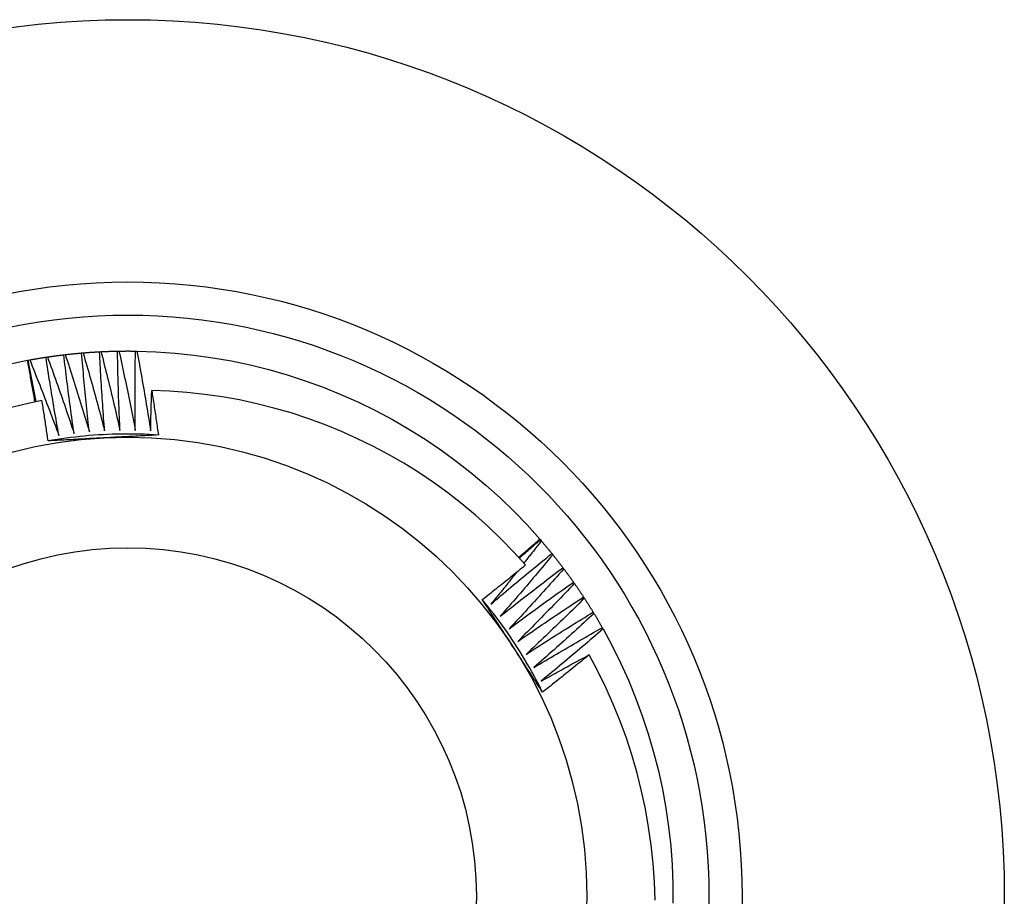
# Model space of a CAD drawing. Header units: inches. Extents: x 7 to 112, y 7 to 76.
# Tile 28 of 61: x 52.601 to 52.882, y 48.208 to 48.458. Entities that reach past the tile are written whole.
import ezdxf

# ---------------------------------------------------------------- set-up
doc = ezdxf.new("R2010")
doc.units = ezdxf.units.IN
doc.header["$MEASUREMENT"] = 0
doc.layers.add('Visible Edges(ANSI)', color=7, linetype='Continuous', lineweight=25)
doc.layers.add('Visible Tangent Edges(ANSI)', color=7, linetype='Continuous', lineweight=25)

msp = doc.modelspace()

# ---------------------------------------------------------------- linework, layer by layer
at = {"layer": 'Visible Edges(ANSI)'}
for p, q in [((52.6031, 48.36104), (52.60335, 48.36108)), ((52.60335, 48.36108), (52.60376, 48.36116)), ((52.6084, 48.36194), (52.60881, 48.362)), ((52.61347, 48.36262), (52.61388, 48.36267)), ((52.61856, 48.36314), (52.61898, 48.36317)), ((52.62367, 48.36349), (52.62408, 48.36351)), ((52.62879, 48.36367), (52.6292, 48.36368)), ((52.63391, 48.36368), (52.63432, 48.36367)), ((52.74923, 48.31005), (52.7494, 48.30986)), ((52.7494, 48.30986), (52.74967, 48.30955)), ((52.75268, 48.30593), (52.75294, 48.30561)), ((52.75583, 48.3019), (52.75608, 48.30157)), ((52.75885, 48.29776), (52.75909, 48.29743)), ((52.76173, 48.29353), (52.76196, 48.29319)), ((52.76447, 48.28921), (52.76469, 48.28885)), ((52.76707, 48.28479), (52.76727, 48.28443))]:
    msp.add_line(p, q, dxfattribs=at)
at = {"layer": 'Visible Edges(ANSI)', "flags": 128}
for points in [[(52.59777, 48.35994), (52.6031, 48.36104)], [(52.60525, 48.3492), (52.60516, 48.3497), (52.60508, 48.35019), (52.60499, 48.35069), (52.60491, 48.35118), (52.60482, 48.35167), (52.60473, 48.35217), (52.60464, 48.35266), (52.60455, 48.35315), (52.60447, 48.35365), (52.60438, 48.35414), (52.60429, 48.35463), (52.6042, 48.35512), (52.60411, 48.35562), (52.60402, 48.35611), (52.60393, 48.3566), (52.60384, 48.3571), (52.60375, 48.35759), (52.60366, 48.35808), (52.60356, 48.35857), (52.60347, 48.35907), (52.60338, 48.35956), (52.60329, 48.36005), (52.60319, 48.36054), (52.6031, 48.36104)], [(52.60561, 48.34928), (52.60551, 48.34977), (52.60541, 48.35026), (52.60531, 48.35075), (52.60522, 48.35125), (52.60512, 48.35174), (52.60502, 48.35223), (52.60493, 48.35272), (52.60483, 48.35321), (52.60474, 48.3537), (52.60464, 48.35419), (52.60455, 48.35469), (52.60445, 48.35518), (52.60436, 48.35567), (52.60427, 48.35616), (52.60417, 48.35665), (52.60408, 48.35715), (52.60399, 48.35764), (52.6039, 48.35813), (52.6038, 48.35862), (52.60371, 48.35911), (52.60362, 48.35961), (52.60353, 48.3601), (52.60344, 48.36059), (52.60335, 48.36108)], [(52.60376, 48.36116), (52.60395, 48.36119), (52.60414, 48.36123), (52.60434, 48.36126), (52.60453, 48.3613), (52.60472, 48.36133), (52.60491, 48.36137), (52.60511, 48.3614), (52.6053, 48.36143), (52.60549, 48.36147), (52.60569, 48.3615), (52.60588, 48.36153), (52.60607, 48.36156), (52.60627, 48.3616), (52.60646, 48.36163), (52.60665, 48.36166), (52.60685, 48.36169), (52.60704, 48.36172), (52.60724, 48.36175), (52.60743, 48.36179), (52.60762, 48.36182), (52.60782, 48.36185), (52.60801, 48.36188), (52.6082, 48.36191), (52.6084, 48.36194)], [(52.60376, 48.36116), (52.60412, 48.36027), (52.60447, 48.35937), (52.60483, 48.35848), (52.60519, 48.35759), (52.60554, 48.35669), (52.6059, 48.3558), (52.60625, 48.3549), (52.6066, 48.35401), (52.60695, 48.35311), (52.6073, 48.35222), (52.60765, 48.35132), (52.60799, 48.35042), (52.60834, 48.34952), (52.60868, 48.34863), (52.60903, 48.34773), (52.60937, 48.34683), (52.60971, 48.34593), (52.61005, 48.34503), (52.61039, 48.34413), (52.61073, 48.34322), (52.61107, 48.34232), (52.6114, 48.34142), (52.61174, 48.34052), (52.61207, 48.33962)], [(52.61207, 48.33962), (52.6119, 48.34054), (52.61174, 48.34147), (52.61157, 48.3424), (52.61141, 48.34333), (52.61125, 48.34425), (52.61109, 48.34518), (52.61093, 48.34611), (52.61077, 48.34704), (52.61061, 48.34797), (52.61046, 48.3489), (52.6103, 48.34983), (52.61015, 48.35076), (52.61, 48.35169), (52.60985, 48.35262), (52.6097, 48.35355), (52.60955, 48.35448), (52.6094, 48.35541), (52.60925, 48.35634), (52.60911, 48.35727), (52.60896, 48.35821), (52.60882, 48.35914), (52.60868, 48.36007), (52.60854, 48.361), (52.6084, 48.36194)], [(52.60881, 48.362), (52.609, 48.36203), (52.60919, 48.36205), (52.60939, 48.36208), (52.60958, 48.36211), (52.60978, 48.36214), (52.60997, 48.36217), (52.61017, 48.36219), (52.61036, 48.36222), (52.61055, 48.36225), (52.61075, 48.36227), (52.61094, 48.3623), (52.61114, 48.36233), (52.61133, 48.36235), (52.61153, 48.36238), (52.61172, 48.3624), (52.61191, 48.36243), (52.61211, 48.36245), (52.6123, 48.36248), (52.6125, 48.3625), (52.61269, 48.36253), (52.61289, 48.36255), (52.61308, 48.36257), (52.61328, 48.3626), (52.61347, 48.36262)], [(52.60881, 48.362), (52.60914, 48.36109), (52.60946, 48.36019), (52.60979, 48.35928), (52.61012, 48.35838), (52.61044, 48.35747), (52.61077, 48.35657), (52.61109, 48.35566), (52.61141, 48.35476), (52.61173, 48.35385), (52.61205, 48.35294), (52.61237, 48.35203), (52.61269, 48.35113), (52.613, 48.35022), (52.61332, 48.34931), (52.61363, 48.3484), (52.61395, 48.34749), (52.61426, 48.34658), (52.61457, 48.34567), (52.61488, 48.34475), (52.61519, 48.34384), (52.61549, 48.34293), (52.6158, 48.34202), (52.6161, 48.3411), (52.61641, 48.34019)], [(52.61641, 48.34019), (52.61627, 48.34112), (52.61614, 48.34206), (52.616, 48.34299), (52.61587, 48.34392), (52.61574, 48.34485), (52.61561, 48.34579), (52.61548, 48.34672), (52.61535, 48.34766), (52.61523, 48.34859), (52.6151, 48.34952), (52.61498, 48.35046), (52.61485, 48.35139), (52.61473, 48.35233), (52.61461, 48.35326), (52.61449, 48.3542), (52.61437, 48.35513), (52.61426, 48.35607), (52.61414, 48.357), (52.61403, 48.35794), (52.61391, 48.35887), (52.6138, 48.35981), (52.61369, 48.36075), (52.61358, 48.36168), (52.61347, 48.36262)], [(52.61388, 48.36267), (52.61408, 48.36269), (52.61427, 48.36271), (52.61447, 48.36273), (52.61466, 48.36276), (52.61486, 48.36278), (52.61505, 48.3628), (52.61525, 48.36282), (52.61544, 48.36284), (52.61564, 48.36286), (52.61583, 48.36288), (52.61603, 48.3629), (52.61622, 48.36292), (52.61642, 48.36294), (52.61661, 48.36296), (52.61681, 48.36298), (52.617, 48.363), (52.6172, 48.36302), (52.61739, 48.36303), (52.61759, 48.36305), (52.61778, 48.36307), (52.61798, 48.36309), (52.61817, 48.3631), (52.61837, 48.36312), (52.61856, 48.36314)], [(52.61388, 48.36267), (52.61418, 48.36175), (52.61448, 48.36084), (52.61478, 48.35993), (52.61507, 48.35901), (52.61537, 48.35809), (52.61566, 48.35718), (52.61596, 48.35626), (52.61625, 48.35535), (52.61654, 48.35443), (52.61683, 48.35351), (52.61712, 48.35259), (52.6174, 48.35168), (52.61769, 48.35076), (52.61797, 48.34984), (52.61826, 48.34892), (52.61854, 48.348), (52.61882, 48.34708), (52.6191, 48.34616), (52.61938, 48.34524), (52.61966, 48.34431), (52.61994, 48.34339), (52.62021, 48.34247), (52.62049, 48.34155), (52.62076, 48.34062)], [(52.62076, 48.34062), (52.62065, 48.34156), (52.62055, 48.3425), (52.62045, 48.34343), (52.62035, 48.34437), (52.62025, 48.34531), (52.62015, 48.34624), (52.62005, 48.34718), (52.61995, 48.34812), (52.61986, 48.34906), (52.61976, 48.34999), (52.61967, 48.35093), (52.61958, 48.35187), (52.61949, 48.35281), (52.6194, 48.35375), (52.61931, 48.35469), (52.61922, 48.35562), (52.61913, 48.35656), (52.61905, 48.3575), (52.61896, 48.35844), (52.61888, 48.35938), (52.6188, 48.36032), (52.61872, 48.36126), (52.61864, 48.3622), (52.61856, 48.36314)], [(52.61898, 48.36317), (52.61917, 48.36319), (52.61937, 48.3632), (52.61956, 48.36322), (52.61976, 48.36323), (52.61995, 48.36325), (52.62015, 48.36326), (52.62034, 48.36328), (52.62054, 48.36329), (52.62074, 48.36331), (52.62093, 48.36332), (52.62113, 48.36333), (52.62132, 48.36335), (52.62152, 48.36336), (52.62171, 48.36337), (52.62191, 48.36339), (52.6221, 48.3634), (52.6223, 48.36341), (52.6225, 48.36342), (52.62269, 48.36343), (52.62289, 48.36344), (52.62308, 48.36346), (52.62328, 48.36347), (52.62348, 48.36348), (52.62367, 48.36349)], [(52.61898, 48.36317), (52.61925, 48.36225), (52.61951, 48.36132), (52.61978, 48.3604), (52.62005, 48.35948), (52.62031, 48.35855), (52.62058, 48.35763), (52.62084, 48.3567), (52.6211, 48.35578), (52.62136, 48.35485), (52.62162, 48.35392), (52.62188, 48.353), (52.62213, 48.35207), (52.62239, 48.35114), (52.62264, 48.35021), (52.6229, 48.34929), (52.62315, 48.34836), (52.6234, 48.34743), (52.62365, 48.3465), (52.6239, 48.34557), (52.62415, 48.34464), (52.62439, 48.34371), (52.62464, 48.34278), (52.62488, 48.34185), (52.62512, 48.34091)], [(52.62512, 48.34091), (52.62505, 48.34185), (52.62498, 48.34279), (52.62491, 48.34373), (52.62483, 48.34467), (52.62477, 48.34561), (52.6247, 48.34655), (52.62463, 48.34749), (52.62456, 48.34843), (52.6245, 48.34937), (52.62444, 48.35031), (52.62437, 48.35125), (52.62431, 48.35219), (52.62425, 48.35313), (52.62419, 48.35407), (52.62414, 48.35501), (52.62408, 48.35596), (52.62402, 48.3569), (52.62397, 48.35784), (52.62392, 48.35878), (52.62387, 48.35972), (52.62382, 48.36066), (52.62377, 48.3616), (52.62372, 48.36255), (52.62367, 48.36349)], [(52.62408, 48.36351), (52.62428, 48.36352), (52.62448, 48.36353), (52.62467, 48.36354), (52.62487, 48.36354), (52.62506, 48.36355), (52.62526, 48.36356), (52.62546, 48.36357), (52.62565, 48.36358), (52.62585, 48.36358), (52.62604, 48.36359), (52.62624, 48.3636), (52.62643, 48.36361), (52.62663, 48.36361), (52.62683, 48.36362), (52.62702, 48.36362), (52.62722, 48.36363), (52.62741, 48.36364), (52.62761, 48.36364), (52.62781, 48.36365), (52.628, 48.36365), (52.6282, 48.36366), (52.62839, 48.36366), (52.62859, 48.36366), (52.62879, 48.36367)], [(52.62408, 48.36351), (52.62432, 48.36258), (52.62456, 48.36164), (52.6248, 48.36071), (52.62503, 48.35978), (52.62527, 48.35885), (52.6255, 48.35791), (52.62573, 48.35698), (52.62596, 48.35605), (52.62619, 48.35511), (52.62642, 48.35418), (52.62665, 48.35324), (52.62687, 48.35231), (52.6271, 48.35137), (52.62732, 48.35044), (52.62755, 48.3495), (52.62777, 48.34856), (52.62799, 48.34763), (52.62821, 48.34669), (52.62842, 48.34575), (52.62864, 48.34481), (52.62886, 48.34388), (52.62907, 48.34294), (52.62928, 48.342), (52.6295, 48.34106)], [(52.6295, 48.34106), (52.62945, 48.342), (52.62941, 48.34294), (52.62937, 48.34388), (52.62933, 48.34482), (52.62929, 48.34577), (52.62925, 48.34671), (52.62922, 48.34765), (52.62918, 48.34859), (52.62915, 48.34953), (52.62912, 48.35047), (52.62909, 48.35142), (52.62906, 48.35236), (52.62903, 48.3533), (52.629, 48.35424), (52.62897, 48.35519), (52.62895, 48.35613), (52.62892, 48.35707), (52.6289, 48.35801), (52.62888, 48.35895), (52.62886, 48.3599), (52.62884, 48.36084), (52.62882, 48.36178), (52.6288, 48.36273), (52.62879, 48.36367)], [(52.6292, 48.36368), (52.6294, 48.36368), (52.62959, 48.36368), (52.62979, 48.36368), (52.62998, 48.36369), (52.63018, 48.36369), (52.63038, 48.36369), (52.63057, 48.36369), (52.63077, 48.36369), (52.63096, 48.36369), (52.63116, 48.36369), (52.63136, 48.3637), (52.63155, 48.3637), (52.63175, 48.3637), (52.63195, 48.3637), (52.63214, 48.3637), (52.63234, 48.36369), (52.63253, 48.36369), (52.63273, 48.36369), (52.63293, 48.36369), (52.63312, 48.36369), (52.63332, 48.36369), (52.63351, 48.36369), (52.63371, 48.36368), (52.63391, 48.36368)], [(52.6292, 48.36368), (52.62941, 48.36274), (52.62962, 48.3618), (52.62982, 48.36086), (52.63003, 48.35992), (52.63023, 48.35898), (52.63043, 48.35804), (52.63063, 48.3571), (52.63083, 48.35616), (52.63103, 48.35521), (52.63123, 48.35427), (52.63143, 48.35333), (52.63162, 48.35239), (52.63181, 48.35145), (52.63201, 48.3505), (52.6322, 48.34956), (52.63239, 48.34862), (52.63258, 48.34767), (52.63277, 48.34673), (52.63295, 48.34579), (52.63314, 48.34484), (52.63332, 48.3439), (52.63351, 48.34295), (52.63369, 48.34201), (52.63387, 48.34106)], [(52.63387, 48.34106), (52.63386, 48.342), (52.63385, 48.34294), (52.63384, 48.34389), (52.63383, 48.34483), (52.63382, 48.34577), (52.63382, 48.34671), (52.63381, 48.34766), (52.63381, 48.3486), (52.6338, 48.34954), (52.6338, 48.35048), (52.6338, 48.35143), (52.6338, 48.35237), (52.6338, 48.35331), (52.63381, 48.35425), (52.63381, 48.3552), (52.63382, 48.35614), (52.63382, 48.35708), (52.63383, 48.35802), (52.63384, 48.35897), (52.63385, 48.35991), (52.63386, 48.36085), (52.63388, 48.3618), (52.63389, 48.36274), (52.63391, 48.36368)], [(52.63432, 48.36367), (52.63976, 48.36349), (52.64519, 48.36311), (52.6506, 48.36255), (52.65599, 48.36179), (52.66135, 48.36085), (52.66667, 48.35972), (52.67195, 48.3584), (52.67718, 48.35691), (52.68236, 48.35522), (52.68747, 48.35336), (52.69252, 48.35132), (52.69749, 48.34911), (52.70238, 48.34672), (52.70718, 48.34417), (52.7119, 48.34144), (52.71651, 48.33856), (52.72102, 48.33551), (52.72542, 48.33231), (52.7297, 48.32895), (52.73387, 48.32545), (52.73791, 48.32181), (52.74182, 48.31802), (52.7456, 48.3141), (52.74923, 48.31005)], [(52.63432, 48.36367), (52.6345, 48.36273), (52.63467, 48.36178), (52.63485, 48.36084), (52.63502, 48.35989), (52.63519, 48.35895), (52.63536, 48.358), (52.63553, 48.35705), (52.6357, 48.3561), (52.63587, 48.35516), (52.63604, 48.35421), (52.6362, 48.35326), (52.63637, 48.35231), (52.63653, 48.35137), (52.63669, 48.35042), (52.63685, 48.34947), (52.63701, 48.34852), (52.63717, 48.34757), (52.63733, 48.34662), (52.63748, 48.34567), (52.63764, 48.34472), (52.63779, 48.34377), (52.63794, 48.34282), (52.63809, 48.34187), (52.63824, 48.34092)], [(52.63824, 48.34092), (52.63825, 48.3414), (52.63826, 48.34188), (52.63827, 48.34236), (52.63828, 48.34284), (52.63829, 48.34331), (52.6383, 48.34379), (52.63832, 48.34427), (52.63833, 48.34475), (52.63834, 48.34523), (52.63835, 48.34571), (52.63836, 48.34619), (52.63838, 48.34667), (52.63839, 48.34715), (52.6384, 48.34763), (52.63842, 48.34811), (52.63843, 48.34859), (52.63845, 48.34907), (52.63846, 48.34955), (52.63847, 48.35002), (52.63849, 48.3505), (52.63851, 48.35098), (52.63852, 48.35146), (52.63854, 48.35194), (52.63855, 48.35242)], [(52.74516, 48.3027), (52.74177, 48.30642), (52.73826, 48.31003), (52.73462, 48.31352), (52.73086, 48.31688), (52.72698, 48.32012), (52.72299, 48.32322), (52.71889, 48.32619), (52.7147, 48.32901), (52.71042, 48.33168), (52.70605, 48.3342), (52.7016, 48.33657), (52.69708, 48.33878), (52.69248, 48.34083), (52.68781, 48.34273), (52.68307, 48.34446), (52.67828, 48.34603), (52.67342, 48.34743), (52.66852, 48.34866), (52.66358, 48.34973), (52.65861, 48.35061), (52.65362, 48.35133), (52.64861, 48.35187), (52.64359, 48.35223), (52.63855, 48.35242)], [(52.63855, 48.35242), (52.63864, 48.35189), (52.63872, 48.35137), (52.6388, 48.35084), (52.63888, 48.35031), (52.63897, 48.34978), (52.63905, 48.34925), (52.63913, 48.34873), (52.63921, 48.3482), (52.63929, 48.34767), (52.63937, 48.34714), (52.63945, 48.34662), (52.63953, 48.34609), (52.63961, 48.34556), (52.63968, 48.34503), (52.63976, 48.3445), (52.63984, 48.34397), (52.63992, 48.34345), (52.63999, 48.34292), (52.64007, 48.34239), (52.64015, 48.34186), (52.64022, 48.34133), (52.6403, 48.3408), (52.64037, 48.34027), (52.64045, 48.33975)], [(52.60725, 48.34962), (52.6025, 48.34858), (52.59778, 48.34738)], [(52.609, 48.33806), (52.60893, 48.33854), (52.60886, 48.33902), (52.60879, 48.33951), (52.60872, 48.33999), (52.60865, 48.34047), (52.60858, 48.34095), (52.60851, 48.34143), (52.60844, 48.34192), (52.60836, 48.3424), (52.60829, 48.34288), (52.60822, 48.34336), (52.60815, 48.34384), (52.60807, 48.34433), (52.608, 48.34481), (52.60793, 48.34529), (52.60785, 48.34577), (52.60778, 48.34625), (52.60771, 48.34673), (52.60763, 48.34722), (52.60756, 48.3477), (52.60748, 48.34818), (52.60741, 48.34866), (52.60733, 48.34914), (52.60725, 48.34962)], [(52.64045, 48.33974), (52.63913, 48.33982), (52.63782, 48.33989), (52.63651, 48.33994), (52.63519, 48.33998), (52.63388, 48.34001), (52.63256, 48.34002), (52.63124, 48.34002), (52.62993, 48.34001), (52.62861, 48.33998), (52.6273, 48.33995), (52.62598, 48.33989), (52.62467, 48.33983), (52.62336, 48.33975), (52.62204, 48.33966), (52.62073, 48.33956), (52.61942, 48.33944), (52.61811, 48.33931), (52.61681, 48.33917), (52.6155, 48.33901), (52.61419, 48.33884), (52.61289, 48.33866), (52.61159, 48.33847), (52.61029, 48.33826), (52.60899, 48.33804)], [(52.6248, 48.33891), (52.62414, 48.33887), (52.62348, 48.33884), (52.62282, 48.3388), (52.62216, 48.33877), (52.6215, 48.33873), (52.62084, 48.3387), (52.62018, 48.33866), (52.61952, 48.33863), (52.61886, 48.33859), (52.6182, 48.33856), (52.61755, 48.33852), (52.61689, 48.33849), (52.61623, 48.33845), (52.61557, 48.33841), (52.61491, 48.33838), (52.61425, 48.33834), (52.6136, 48.33831), (52.61294, 48.33827), (52.61228, 48.33824), (52.61162, 48.3382), (52.61097, 48.33817), (52.61031, 48.33813), (52.60965, 48.33809), (52.609, 48.33806)], [(52.64045, 48.33975), (52.6398, 48.33971), (52.63915, 48.33967), (52.6385, 48.33964), (52.63785, 48.3396), (52.6372, 48.33957), (52.63655, 48.33953), (52.6359, 48.3395), (52.63524, 48.33946), (52.63459, 48.33943), (52.63394, 48.33939), (52.63329, 48.33936), (52.63264, 48.33932), (52.63199, 48.33929), (52.63134, 48.33925), (52.63069, 48.33922), (52.63003, 48.33918), (52.62938, 48.33915), (52.62873, 48.33911), (52.62807, 48.33908), (52.62742, 48.33904), (52.62677, 48.33901), (52.62611, 48.33898), (52.62546, 48.33894), (52.6248, 48.33891)], [(52.74322, 48.30486), (52.74347, 48.30508), (52.74372, 48.30529), (52.74397, 48.30551), (52.74422, 48.30573), (52.74447, 48.30594), (52.74473, 48.30616), (52.74498, 48.30637), (52.74523, 48.30659), (52.74548, 48.3068), (52.74573, 48.30702), (52.74598, 48.30724), (52.74623, 48.30745), (52.74648, 48.30767), (52.74673, 48.30788), (52.74698, 48.3081), (52.74723, 48.30832), (52.74748, 48.30853), (52.74773, 48.30875), (52.74798, 48.30897), (52.74823, 48.30918), (52.74848, 48.3094), (52.74873, 48.30962), (52.74898, 48.30984), (52.74923, 48.31005)], [(52.74341, 48.30466), (52.74366, 48.30487), (52.7439, 48.30509), (52.74415, 48.30531), (52.7444, 48.30553), (52.74465, 48.30575), (52.7449, 48.30596), (52.74515, 48.30618), (52.7454, 48.3064), (52.74565, 48.30662), (52.7459, 48.30683), (52.74615, 48.30705), (52.7464, 48.30727), (52.74665, 48.30748), (52.7469, 48.3077), (52.74715, 48.30792), (52.7474, 48.30813), (52.74765, 48.30835), (52.7479, 48.30857), (52.74815, 48.30878), (52.7484, 48.309), (52.74865, 48.30921), (52.7489, 48.30943), (52.74915, 48.30965), (52.7494, 48.30986)], [(52.74967, 48.30955), (52.74947, 48.30928), (52.74926, 48.30902), (52.74905, 48.30875), (52.74885, 48.30849), (52.74864, 48.30822), (52.74844, 48.30796), (52.74823, 48.30769), (52.74803, 48.30743), (52.74782, 48.30716), (52.74761, 48.3069), (52.74741, 48.30663), (52.7472, 48.30637), (52.74699, 48.30611), (52.74679, 48.30584), (52.74658, 48.30558), (52.74637, 48.30531), (52.74616, 48.30505), (52.74596, 48.30479), (52.74575, 48.30452), (52.74554, 48.30426), (52.74534, 48.304), (52.74513, 48.30373), (52.74492, 48.30347), (52.74471, 48.30321)], [(52.74967, 48.30955), (52.7498, 48.3094), (52.74993, 48.30925), (52.75005, 48.3091), (52.75018, 48.30895), (52.75031, 48.3088), (52.75043, 48.30865), (52.75056, 48.3085), (52.75069, 48.30835), (52.75081, 48.3082), (52.75094, 48.30805), (52.75106, 48.3079), (52.75119, 48.30775), (52.75132, 48.3076), (52.75144, 48.30745), (52.75157, 48.3073), (52.75169, 48.30715), (52.75182, 48.307), (52.75194, 48.30685), (52.75206, 48.30669), (52.75219, 48.30654), (52.75231, 48.30639), (52.75244, 48.30624), (52.75256, 48.30609), (52.75268, 48.30593)], [(52.73527, 48.2915), (52.73599, 48.29211), (52.7367, 48.29272), (52.73742, 48.29333), (52.73814, 48.29394), (52.73886, 48.29455), (52.73958, 48.29515), (52.7403, 48.29576), (52.74102, 48.29637), (52.74175, 48.29697), (52.74247, 48.29758), (52.74319, 48.29818), (52.74392, 48.29878), (52.74465, 48.29938), (52.74537, 48.29998), (52.7461, 48.30058), (52.74683, 48.30118), (52.74756, 48.30178), (52.74829, 48.30237), (52.74902, 48.30297), (52.74975, 48.30356), (52.75048, 48.30416), (52.75121, 48.30475), (52.75195, 48.30534), (52.75268, 48.30593)], [(52.75294, 48.30561), (52.75233, 48.30487), (52.75171, 48.30413), (52.7511, 48.30339), (52.75048, 48.30265), (52.74987, 48.30192), (52.74925, 48.30118), (52.74863, 48.30044), (52.74801, 48.29971), (52.74739, 48.29897), (52.74676, 48.29824), (52.74614, 48.29751), (52.74552, 48.29677), (52.74489, 48.29604), (52.74427, 48.29531), (52.74364, 48.29458), (52.74301, 48.29385), (52.74238, 48.29312), (52.74175, 48.2924), (52.74112, 48.29167), (52.74049, 48.29094), (52.73986, 48.29022), (52.73922, 48.28949), (52.73859, 48.28877), (52.73795, 48.28804)], [(52.75294, 48.30561), (52.75307, 48.30546), (52.75319, 48.30531), (52.75331, 48.30515), (52.75343, 48.305), (52.75355, 48.30485), (52.75368, 48.30469), (52.7538, 48.30454), (52.75392, 48.30438), (52.75404, 48.30423), (52.75416, 48.30408), (52.75428, 48.30392), (52.7544, 48.30377), (52.75452, 48.30361), (52.75464, 48.30346), (52.75476, 48.3033), (52.75488, 48.30315), (52.755, 48.30299), (52.75512, 48.30284), (52.75524, 48.30268), (52.75536, 48.30252), (52.75548, 48.30237), (52.7556, 48.30221), (52.75572, 48.30206), (52.75583, 48.3019)], [(52.73284, 48.29281), (52.73336, 48.29322), (52.73387, 48.29363), (52.73439, 48.29403), (52.73491, 48.29444), (52.73542, 48.29485), (52.73594, 48.29526), (52.73646, 48.29567), (52.73697, 48.29608), (52.73749, 48.29649), (52.738, 48.2969), (52.73851, 48.29731), (52.73903, 48.29772), (52.73954, 48.29813), (52.74005, 48.29855), (52.74057, 48.29896), (52.74108, 48.29937), (52.74159, 48.29979), (52.7421, 48.3002), (52.74261, 48.30061), (52.74312, 48.30103), (52.74363, 48.30145), (52.74414, 48.30186), (52.74465, 48.30228), (52.74516, 48.3027)], [(52.74273, 48.30071), (52.74242, 48.30032), (52.74211, 48.29994), (52.74181, 48.29955), (52.7415, 48.29917), (52.74119, 48.29878), (52.74088, 48.2984), (52.74057, 48.29801), (52.74026, 48.29763), (52.73995, 48.29724), (52.73964, 48.29686), (52.73933, 48.29647), (52.73902, 48.29609), (52.73871, 48.29571), (52.7384, 48.29532), (52.73808, 48.29494), (52.73777, 48.29456), (52.73746, 48.29417), (52.73715, 48.29379), (52.73684, 48.29341), (52.73652, 48.29303), (52.73621, 48.29264), (52.7359, 48.29226), (52.73558, 48.29188), (52.73527, 48.2915)], [(52.73795, 48.28804), (52.73869, 48.28863), (52.73943, 48.28922), (52.74017, 48.28981), (52.7409, 48.29039), (52.74164, 48.29097), (52.74238, 48.29156), (52.74312, 48.29214), (52.74387, 48.29272), (52.74461, 48.2933), (52.74535, 48.29388), (52.7461, 48.29446), (52.74684, 48.29504), (52.74759, 48.29562), (52.74833, 48.29619), (52.74908, 48.29677), (52.74983, 48.29734), (52.75057, 48.29791), (52.75132, 48.29849), (52.75207, 48.29906), (52.75282, 48.29963), (52.75358, 48.3002), (52.75433, 48.30077), (52.75508, 48.30133), (52.75583, 48.3019)], [(52.75608, 48.30157), (52.75545, 48.30085), (52.75481, 48.30013), (52.75417, 48.29941), (52.75353, 48.29869), (52.75289, 48.29798), (52.75224, 48.29726), (52.7516, 48.29655), (52.75096, 48.29583), (52.75031, 48.29512), (52.74967, 48.2944), (52.74902, 48.29369), (52.74837, 48.29298), (52.74772, 48.29227), (52.74707, 48.29156), (52.74642, 48.29085), (52.74577, 48.29014), (52.74512, 48.28944), (52.74446, 48.28873), (52.74381, 48.28802), (52.74316, 48.28732), (52.7425, 48.28661), (52.74184, 48.28591), (52.74118, 48.28521), (52.74053, 48.2845)], [(52.75608, 48.30157), (52.7562, 48.30141), (52.75632, 48.30126), (52.75644, 48.3011), (52.75655, 48.30094), (52.75667, 48.30078), (52.75679, 48.30063), (52.7569, 48.30047), (52.75702, 48.30031), (52.75714, 48.30015), (52.75725, 48.29999), (52.75737, 48.29984), (52.75748, 48.29968), (52.7576, 48.29952), (52.75771, 48.29936), (52.75783, 48.2992), (52.75794, 48.29904), (52.75806, 48.29888), (52.75817, 48.29872), (52.75828, 48.29856), (52.7584, 48.2984), (52.75851, 48.29824), (52.75863, 48.29808), (52.75874, 48.29792), (52.75885, 48.29776)], [(52.74053, 48.2845), (52.74128, 48.28507), (52.74204, 48.28563), (52.74279, 48.28619), (52.74355, 48.28675), (52.74431, 48.28731), (52.74507, 48.28787), (52.74583, 48.28843), (52.74659, 48.28899), (52.74735, 48.28954), (52.74811, 48.2901), (52.74887, 48.29065), (52.74964, 48.2912), (52.7504, 48.29176), (52.75117, 48.29231), (52.75193, 48.29286), (52.7527, 48.29341), (52.75346, 48.29395), (52.75423, 48.2945), (52.755, 48.29505), (52.75577, 48.29559), (52.75654, 48.29614), (52.75731, 48.29668), (52.75808, 48.29722), (52.75885, 48.29776)], [(52.75909, 48.29743), (52.75843, 48.29673), (52.75777, 48.29603), (52.7571, 48.29533), (52.75644, 48.29464), (52.75578, 48.29394), (52.75511, 48.29325), (52.75444, 48.29255), (52.75378, 48.29186), (52.75311, 48.29117), (52.75244, 48.29048), (52.75177, 48.28979), (52.7511, 48.2891), (52.75043, 48.28841), (52.74975, 48.28772), (52.74908, 48.28703), (52.74841, 48.28635), (52.74773, 48.28566), (52.74705, 48.28497), (52.74638, 48.28429), (52.7457, 48.28361), (52.74502, 48.28292), (52.74434, 48.28224), (52.74366, 48.28156), (52.74298, 48.28088)], [(52.75909, 48.29743), (52.7592, 48.29727), (52.75931, 48.2971), (52.75943, 48.29694), (52.75954, 48.29678), (52.75965, 48.29662), (52.75976, 48.29646), (52.75987, 48.2963), (52.75998, 48.29614), (52.76009, 48.29597), (52.76021, 48.29581), (52.76032, 48.29565), (52.76043, 48.29549), (52.76054, 48.29533), (52.76065, 48.29516), (52.76075, 48.295), (52.76086, 48.29484), (52.76097, 48.29468), (52.76108, 48.29451), (52.76119, 48.29435), (52.7613, 48.29419), (52.76141, 48.29402), (52.76152, 48.29386), (52.76162, 48.2937), (52.76173, 48.29353)], [(52.74298, 48.28088), (52.74375, 48.28142), (52.74453, 48.28196), (52.7453, 48.28249), (52.74608, 48.28303), (52.74685, 48.28356), (52.74763, 48.2841), (52.74841, 48.28463), (52.74919, 48.28516), (52.74996, 48.28569), (52.75074, 48.28622), (52.75152, 48.28675), (52.75231, 48.28728), (52.75309, 48.2878), (52.75387, 48.28833), (52.75465, 48.28885), (52.75544, 48.28938), (52.75622, 48.2899), (52.75701, 48.29042), (52.75779, 48.29094), (52.75858, 48.29146), (52.75937, 48.29198), (52.76015, 48.2925), (52.76094, 48.29302), (52.76173, 48.29353)], [(52.75002, 48.26642), (52.74943, 48.26759), (52.74884, 48.26876), (52.74822, 48.26993), (52.7476, 48.27109), (52.74697, 48.27224), (52.74632, 48.27339), (52.74566, 48.27453), (52.745, 48.27566), (52.74432, 48.27678), (52.74362, 48.2779), (52.74292, 48.27902), (52.74221, 48.28012), (52.74149, 48.28122), (52.74075, 48.28231), (52.74001, 48.2834), (52.73925, 48.28447), (52.73848, 48.28554), (52.7377, 48.2866), (52.73692, 48.28766), (52.73612, 48.2887), (52.73531, 48.28974), (52.73449, 48.29077), (52.73366, 48.29179), (52.73282, 48.2928)], [(52.74148, 48.27954), (52.74112, 48.2801), (52.74076, 48.28066), (52.74039, 48.28121), (52.74003, 48.28176), (52.73967, 48.28232), (52.73931, 48.28287), (52.73895, 48.28343), (52.73859, 48.28398), (52.73823, 48.28453), (52.73787, 48.28509), (52.73751, 48.28564), (52.73715, 48.28619), (52.73679, 48.28674), (52.73643, 48.2873), (52.73607, 48.28785), (52.73572, 48.2884), (52.73536, 48.28895), (52.735, 48.2895), (52.73464, 48.29006), (52.73428, 48.29061), (52.73392, 48.29116), (52.73356, 48.29171), (52.7332, 48.29226), (52.73284, 48.29281)], [(52.76196, 48.29319), (52.76127, 48.29251), (52.76059, 48.29183), (52.7599, 48.29116), (52.75922, 48.29048), (52.75853, 48.28981), (52.75784, 48.28914), (52.75715, 48.28847), (52.75646, 48.2878), (52.75577, 48.28713), (52.75508, 48.28646), (52.75439, 48.28579), (52.7537, 48.28512), (52.753, 48.28446), (52.75231, 48.28379), (52.75161, 48.28313), (52.75092, 48.28246), (52.75022, 48.2818), (52.74952, 48.28114), (52.74882, 48.28048), (52.74812, 48.27982), (52.74742, 48.27916), (52.74672, 48.2785), (52.74601, 48.27784), (52.74531, 48.27718)], [(52.76196, 48.29319), (52.76207, 48.29302), (52.76217, 48.29286), (52.76228, 48.29269), (52.76239, 48.29253), (52.76249, 48.29236), (52.7626, 48.2922), (52.7627, 48.29203), (52.76281, 48.29187), (52.76291, 48.2917), (52.76302, 48.29154), (52.76312, 48.29137), (52.76323, 48.29121), (52.76333, 48.29104), (52.76344, 48.29087), (52.76354, 48.29071), (52.76365, 48.29054), (52.76375, 48.29038), (52.76385, 48.29021), (52.76396, 48.29004), (52.76406, 48.28988), (52.76416, 48.28971), (52.76427, 48.28954), (52.76437, 48.28937), (52.76447, 48.28921)], [(52.74531, 48.27718), (52.7461, 48.27769), (52.74689, 48.27821), (52.74769, 48.27872), (52.74848, 48.27923), (52.74927, 48.27973), (52.75007, 48.28024), (52.75086, 48.28075), (52.75166, 48.28125), (52.75245, 48.28176), (52.75325, 48.28226), (52.75405, 48.28276), (52.75484, 48.28327), (52.75564, 48.28377), (52.75644, 48.28427), (52.75724, 48.28476), (52.75804, 48.28526), (52.75884, 48.28576), (52.75964, 48.28625), (52.76045, 48.28675), (52.76125, 48.28724), (52.76205, 48.28774), (52.76286, 48.28823), (52.76366, 48.28872), (52.76447, 48.28921)], [(52.76469, 48.28885), (52.76398, 48.2882), (52.76327, 48.28755), (52.76257, 48.2869), (52.76186, 48.28624), (52.76115, 48.28559), (52.76044, 48.28494), (52.75973, 48.2843), (52.75902, 48.28365), (52.75831, 48.283), (52.75759, 48.28236), (52.75688, 48.28171), (52.75616, 48.28107), (52.75545, 48.28042), (52.75473, 48.27978), (52.75401, 48.27914), (52.7533, 48.2785), (52.75258, 48.27786), (52.75186, 48.27722), (52.75114, 48.27658), (52.75041, 48.27595), (52.74969, 48.27531), (52.74897, 48.27467), (52.74825, 48.27404), (52.74752, 48.27341)], [(52.76469, 48.28885), (52.76479, 48.28869), (52.76489, 48.28852), (52.76499, 48.28835), (52.76509, 48.28818), (52.76519, 48.28801), (52.76529, 48.28785), (52.76539, 48.28768), (52.76549, 48.28751), (52.76559, 48.28734), (52.76569, 48.28717), (52.76579, 48.287), (52.76589, 48.28683), (52.76599, 48.28666), (52.76609, 48.28649), (52.76619, 48.28632), (52.76629, 48.28616), (52.76638, 48.28599), (52.76648, 48.28582), (52.76658, 48.28565), (52.76668, 48.28548), (52.76677, 48.28531), (52.76687, 48.28514), (52.76697, 48.28496), (52.76707, 48.28479)], [(52.74752, 48.27341), (52.74833, 48.27389), (52.74914, 48.27438), (52.74994, 48.27486), (52.75075, 48.27535), (52.75156, 48.27583), (52.75237, 48.27631), (52.75318, 48.27679), (52.754, 48.27727), (52.75481, 48.27775), (52.75562, 48.27822), (52.75643, 48.2787), (52.75725, 48.27917), (52.75806, 48.27965), (52.75888, 48.28012), (52.75969, 48.28059), (52.76051, 48.28106), (52.76133, 48.28153), (52.76215, 48.282), (52.76296, 48.28247), (52.76378, 48.28294), (52.7646, 48.2834), (52.76542, 48.28387), (52.76624, 48.28433), (52.76707, 48.28479)], [(52.76727, 48.28443), (52.76654, 48.2838), (52.76581, 48.28317), (52.76509, 48.28255), (52.76436, 48.28192), (52.76363, 48.28129), (52.7629, 48.28067), (52.76216, 48.28004), (52.76143, 48.27942), (52.7607, 48.2788), (52.75997, 48.27817), (52.75923, 48.27755), (52.75849, 48.27693), (52.75776, 48.27631), (52.75702, 48.27569), (52.75628, 48.27508), (52.75554, 48.27446), (52.7548, 48.27384), (52.75406, 48.27323), (52.75332, 48.27262), (52.75258, 48.272), (52.75184, 48.27139), (52.75109, 48.27078), (52.75035, 48.27017), (52.7496, 48.26956)], [(52.76727, 48.28443), (52.76985, 48.27964), (52.77227, 48.27477), (52.77451, 48.26981), (52.77658, 48.26478), (52.77847, 48.25967), (52.78018, 48.25451), (52.78171, 48.24929), (52.78306, 48.24401), (52.78422, 48.2387), (52.7852, 48.23334), (52.78598, 48.22796), (52.78658, 48.22255), (52.78699, 48.21712), (52.78721, 48.21168), (52.78723, 48.20624)], [(52.75003, 48.26642), (52.74967, 48.26696), (52.74931, 48.26751), (52.74896, 48.26805), (52.7486, 48.2686), (52.74825, 48.26914), (52.74789, 48.26969), (52.74753, 48.27024), (52.74718, 48.27078), (52.74682, 48.27133), (52.74647, 48.27187), (52.74611, 48.27242), (52.74576, 48.27297), (52.7454, 48.27351), (52.74504, 48.27406), (52.74469, 48.27461), (52.74433, 48.27516), (52.74398, 48.2757), (52.74362, 48.27625), (52.74326, 48.2768), (52.74291, 48.27735), (52.74255, 48.2779), (52.74219, 48.27845), (52.74183, 48.279), (52.74148, 48.27954)], [(52.7496, 48.26956), (52.75017, 48.26988), (52.75074, 48.27019), (52.75131, 48.27051), (52.75187, 48.27082), (52.75244, 48.27114), (52.75301, 48.27145), (52.75358, 48.27177), (52.75415, 48.27208), (52.75472, 48.27239), (52.75529, 48.2727), (52.75586, 48.27302), (52.75642, 48.27333), (52.757, 48.27364), (52.75757, 48.27395), (52.75814, 48.27426), (52.75871, 48.27457), (52.75928, 48.27488), (52.75985, 48.27518), (52.76042, 48.27549), (52.76099, 48.2758), (52.76157, 48.27611), (52.76214, 48.27641), (52.76271, 48.27672), (52.76329, 48.27702)], [(52.76329, 48.27702), (52.76274, 48.27658), (52.76219, 48.27613), (52.76164, 48.27568), (52.76109, 48.27524), (52.76054, 48.27479), (52.75999, 48.27434), (52.75944, 48.2739), (52.75889, 48.27346), (52.75834, 48.27301), (52.75779, 48.27257), (52.75724, 48.27213), (52.75669, 48.27168), (52.75613, 48.27124), (52.75558, 48.2708), (52.75503, 48.27036), (52.75447, 48.26992), (52.75392, 48.26948), (52.75336, 48.26904), (52.75281, 48.2686), (52.75225, 48.26816), (52.7517, 48.26773), (52.75114, 48.26729), (52.75058, 48.26685), (52.75003, 48.26642)], [(52.78212, 48.20713), (52.78193, 48.21235), (52.78156, 48.21756), (52.78101, 48.22276), (52.78027, 48.22794), (52.77936, 48.23309), (52.77826, 48.2382), (52.77699, 48.24327), (52.77555, 48.24828), (52.77393, 48.25324), (52.77214, 48.25813), (52.77018, 48.26297), (52.76805, 48.26773), (52.76575, 48.27241), (52.76329, 48.27702)]]:
    msp.add_lwpolyline(points, dxfattribs=at)
at = {"layer": 'Visible Edges(ANSI)'}
for radius in [0.25, 0.1752, 0.16575, 0.13091]:
    msp.add_circle((52.63173, 48.20818), radius, dxfattribs=at)
at = {"layer": 'Visible Tangent Edges(ANSI)'}
msp.add_circle((52.63173, 48.20818), 0.09941, dxfattribs=at)

doc.saveas('drawing.dxf')
